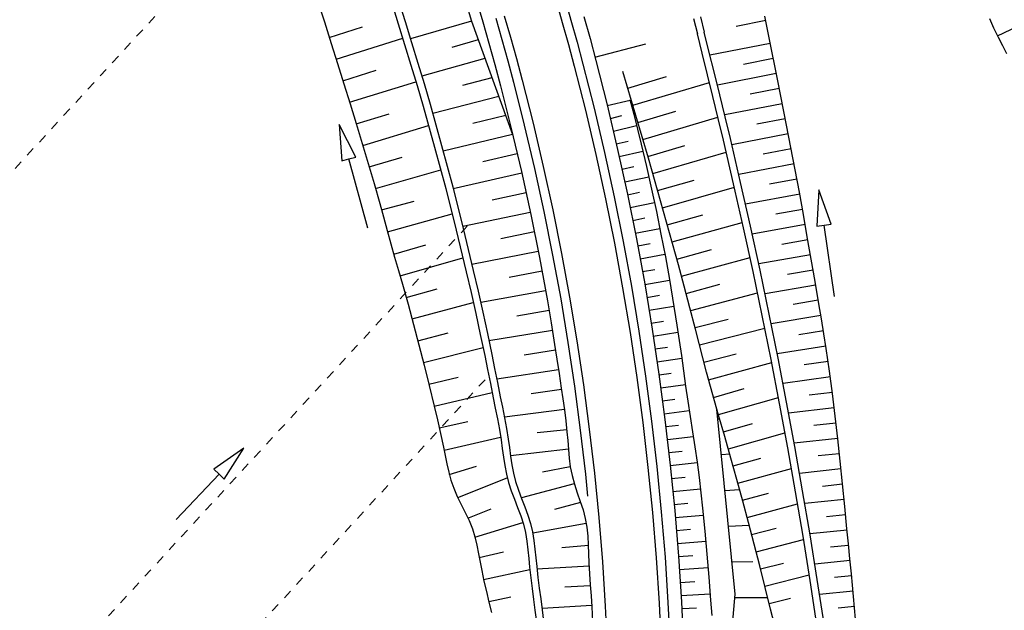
# Model space of a CAD drawing. Extents: x 446577 to 447216, y 443659 to 444842.
# Tile 154 of 177: x 446690 to 446745, y 444564 to 444596. Entities that reach past the tile are written whole.
import ezdxf

# ---------------------------------------------------------------- set-up
doc = ezdxf.new("R2010")
doc.units = 0
doc.header["$LTSCALE"] = 2
doc.header["$MEASUREMENT"] = 0
doc.linetypes.add('ACAD_ISO03W100', pattern=[0.5, 0.25, -0.25])
doc.linetypes.add('AUSGEZOGEN', pattern=[0])
for name, color, linetype in [('Bestand', 8, 'CONTINUOUS'), ('DB-Regenrückhaltebecken_Vorflutgra', 15, 'CONTINUOUS'), ('DB-vorhandene_Dränagen', 15, 'CONTINUOUS'), ('DB-Wegböschungen', 15, 'CONTINUOUS'), ('DB-Wege', 15, 'CONTINUOUS'), ('FBRTOP', 250, 'AUSGEZOGEN'), ('MULDE', 250, 'AUSGEZOGEN')]:
    doc.layers.add(name, color=color, linetype=linetype)

msp = doc.modelspace()

# ---------------------------------------------------------------- linework, layer by layer
at = {"layer": 'Bestand', "color": 253, "linetype": 'Continuous'}
for p, q in [((446728.68, 444574.235), (446728.778, 444574.245)), ((446728.877, 444572.245), (446729.34, 444572.283)), ((446729.074, 444570.255), (446729.886, 444570.305)), ((446729.27, 444568.264), (446730.418, 444568.313)), ((446729.467, 444566.274), (446730.633, 444566.301)), ((446729.629, 444564.284), (446731.454, 444564.291))]:
    msp.add_line(p, q, dxfattribs=at)
for points in [[(446729.645, 444564.472), (446728.627, 444574.77)], [(446728.581, 444552.282), (446729.645, 444564.472)]]:
    msp.add_lwpolyline(points, dxfattribs=at)
at = {"layer": 'DB-Regenrückhaltebecken_Vorflutgra', "linetype": 'Continuous'}
for p, q in [((446727.324, 444596.519), (446727.535, 444595.664)), ((446727.71, 444596.623), (446727.922, 444595.765)), ((446731.35, 444596.411), (446729.69, 444596.087)), ((446731.518, 444595.544), (446731.303, 444596.653)), ((446744.058, 444595.978), (446743.825, 444596.499)), ((446744.306, 444595.466), (446744.058, 444595.978)), ((446744.259, 444595.561), (446745.386, 444596.106)), ((446727.795, 444594.598), (446727.535, 444595.664)), ((446728.183, 444594.696), (446727.922, 444595.765)), ((446732.011, 444593.062), (446731.518, 444595.544)), ((446744.546, 444595.001), (446744.306, 444595.466)), ((446721.834, 444594.369), (446724.662, 444595.105)), ((446728.488, 444593.483), (446728.183, 444594.696)), ((446731.6, 444595.131), (446728.238, 444594.475)), ((446744.776, 444594.555), (446744.546, 444595.001)), ((446728.1, 444593.386), (446727.795, 444594.598)), ((446731.766, 444594.294), (446730.106, 444593.97)), ((446724.108, 444591.118), (446723.38, 444593.577)), ((446723.656, 444592.644), (446725.809, 444593.288)), ((446728.401, 444592.174), (446728.1, 444593.386)), ((446728.79, 444592.27), (446728.488, 444593.483)), ((446731.932, 444593.457), (446728.654, 444592.817)), ((446732.502, 444590.581), (446732.011, 444593.062)), ((446723.939, 444591.691), (446728.204, 444592.967)), ((446732.098, 444592.62), (446730.479, 444592.303)), ((446728.697, 444590.961), (446728.401, 444592.174)), ((446729.086, 444591.055), (446728.79, 444592.27)), ((446732.264, 444591.782), (446729.061, 444591.157)), ((446724.459, 444589.935), (446724.108, 444591.118)), ((446724.22, 444590.742), (446726.332, 444591.369)), ((446724.501, 444589.792), (446728.682, 444591.025)), ((446728.988, 444589.746), (446728.697, 444590.961)), ((446729.378, 444589.838), (446729.086, 444591.055)), ((446732.43, 444590.945), (446730.845, 444590.636)), ((446732.746, 444589.341), (446732.502, 444590.581)), ((446724.806, 444588.751), (446724.459, 444589.935)), ((446729.947, 444587.402), (446729.378, 444589.838)), ((446732.595, 444590.107), (446729.459, 444589.495)), ((446724.778, 444588.847), (446726.847, 444589.448)), ((446729.557, 444587.313), (446728.988, 444589.746)), ((446732.76, 444589.266), (446731.207, 444588.967)), ((446732.985, 444588.1), (446732.746, 444589.341)), ((446725.147, 444587.565), (446724.806, 444588.751)), ((446725.052, 444587.895), (446729.147, 444589.076)), ((446732.923, 444588.425), (446729.846, 444587.839)), ((446725.483, 444586.378), (446725.147, 444587.565)), ((446733.083, 444587.579), (446731.559, 444587.296)), ((446733.217, 444586.857), (446732.985, 444588.1)), ((446725.323, 444586.943), (446727.349, 444587.522)), ((446725.593, 444585.99), (446729.599, 444587.128)), ((446730.106, 444584.876), (446729.557, 444587.313)), ((446730.497, 444584.962), (446729.947, 444587.402)), ((446733.239, 444586.736), (446730.224, 444586.184)), ((446733.442, 444585.614), (446733.217, 444586.857)), ((446734.297, 444586.992), (446734.196, 444584.954)), ((446734.987, 444585.072), (446734.297, 444586.992)), ((446725.819, 444585.189), (446725.483, 444586.378)), ((446725.862, 444585.037), (446727.841, 444585.595)), ((446733.392, 444585.892), (446731.901, 444585.623)), ((446733.661, 444584.37), (446733.442, 444585.614)), ((446726.152, 444584), (446725.819, 444585.189)), ((446726.128, 444584.088), (446730.04, 444585.172)), ((446730.637, 444582.434), (446730.106, 444584.876)), ((446731.028, 444582.518), (446730.497, 444584.962)), ((446733.542, 444585.049), (446730.593, 444584.523)), ((446734.196, 444584.954), (446734.591, 444585.013)), ((446734.591, 444585.013), (446734.987, 444585.072)), ((446735.181, 444581.057), (446734.591, 444585.013)), ((446733.877, 444583.125), (446733.661, 444584.37)), ((446726.481, 444582.809), (446726.152, 444584)), ((446733.69, 444584.204), (446732.233, 444583.948)), ((446726.392, 444583.134), (446728.324, 444583.665)), ((446726.652, 444582.179), (446730.468, 444583.219)), ((446733.837, 444583.36), (446730.954, 444582.861)), ((446726.804, 444581.617), (446726.481, 444582.809)), ((446734.091, 444581.881), (446733.877, 444583.125)), ((446731.149, 444579.989), (446730.637, 444582.434)), ((446731.541, 444580.069), (446731.028, 444582.518)), ((446733.981, 444582.518), (446732.557, 444582.272)), ((446727.124, 444580.423), (446726.804, 444581.617)), ((446726.91, 444581.223), (446728.794, 444581.732)), ((446734.125, 444581.677), (446731.309, 444581.189)), ((446734.303, 444580.636), (446734.091, 444581.881)), ((446727.164, 444580.27), (446730.886, 444581.258)), ((446734.269, 444580.836), (446732.875, 444580.594)), ((446734.446, 444579.806), (446734.303, 444580.636)), ((446727.436, 444579.227), (446727.124, 444580.423)), ((446731.641, 444577.539), (446731.149, 444579.989)), ((446732.034, 444577.617), (446731.541, 444580.069)), ((446734.414, 444579.991), (446731.652, 444579.52)), ((446727.411, 444579.32), (446729.251, 444579.795)), ((446734.585, 444578.977), (446734.446, 444579.806)), ((446727.639, 444578.428), (446727.436, 444579.227)), ((446727.656, 444578.361), (446731.291, 444579.291)), ((446734.558, 444579.142), (446733.189, 444578.916)), ((446734.718, 444578.146), (446734.585, 444578.977)), ((446727.842, 444577.629), (446727.639, 444578.428)), ((446734.696, 444578.289), (446731.985, 444577.863)), ((446727.904, 444577.389), (446729.695, 444577.856)), ((446734.901, 444576.896), (446734.718, 444578.146)), ((446728.05, 444576.831), (446727.842, 444577.629)), ((446728.165, 444576.408), (446731.675, 444577.367)), ((446732.115, 444575.086), (446731.641, 444577.539)), ((446732.508, 444575.16), (446732.034, 444577.617)), ((446734.825, 444577.431), (446733.486, 444577.235)), ((446728.268, 444576.034), (446728.05, 444576.831)), ((446735.065, 444575.644), (446734.901, 444576.896)), ((446734.945, 444576.572), (446732.307, 444576.213)), ((446728.492, 444575.239), (446728.268, 444576.034)), ((446728.437, 444575.434), (446730.15, 444575.92)), ((446735.056, 444575.711), (446733.76, 444575.549)), ((446735.213, 444574.389), (446735.065, 444575.644)), ((446728.721, 444574.444), (446728.492, 444575.239)), ((446728.713, 444574.471), (446732.049, 444575.433)), ((446732.57, 444572.629), (446732.115, 444575.086)), ((446732.963, 444572.701), (446732.508, 444575.16)), ((446729.065, 444573.251), (446728.721, 444574.444)), ((446735.16, 444574.854), (446732.621, 444574.557)), ((446728.989, 444573.515), (446730.611, 444573.983)), ((446735.257, 444573.999), (446734.017, 444573.861)), ((446735.353, 444573.133), (446735.213, 444574.389)), ((446729.261, 444572.563), (446732.417, 444573.465)), ((446729.405, 444572.056), (446729.065, 444573.251)), ((446735.351, 444573.147), (446732.93, 444572.885)), ((446735.487, 444571.877), (446735.353, 444573.133)), ((446733.005, 444570.169), (446732.57, 444572.629)), ((446733.4, 444570.237), (446732.963, 444572.701)), ((446735.443, 444572.298), (446734.262, 444572.17)), ((446729.736, 444570.859), (446729.405, 444572.056)), ((446729.528, 444571.614), (446731.063, 444572.044)), ((446735.617, 444570.621), (446735.487, 444571.877)), ((446729.789, 444570.663), (446732.775, 444571.482)), ((446735.533, 444571.446), (446733.23, 444571.203)), ((446730.06, 444569.66), (446729.736, 444570.859)), ((446735.62, 444570.593), (446734.499, 444570.479)), ((446735.741, 444569.365), (446735.617, 444570.621)), ((446730.046, 444569.711), (446731.498, 444570.101)), ((446733.422, 444567.706), (446733.005, 444570.169)), ((446733.817, 444567.771), (446733.4, 444570.237)), ((446730.38, 444568.458), (446730.06, 444569.66)), ((446730.301, 444568.754), (446733.119, 444569.502)), ((446735.704, 444569.741), (446733.522, 444569.524)), ((446735.864, 444568.109), (446735.741, 444569.365)), ((446730.695, 444567.256), (446730.38, 444568.458)), ((446735.787, 444568.891), (446734.726, 444568.786)), ((446730.554, 444567.796), (446731.92, 444568.155)), ((446735.871, 444568.041), (446733.806, 444567.837)), ((446735.948, 444567.273), (446735.864, 444568.109)), ((446730.804, 444566.838), (446733.451, 444567.525)), ((446733.819, 444565.239), (446733.422, 444567.706)), ((446734.214, 444565.301), (446733.817, 444567.771)), ((446736.033, 444566.436), (446735.948, 444567.273)), ((446731.008, 444566.051), (446730.695, 444567.256)), ((446735.956, 444567.192), (446734.95, 444567.092)), ((446731.052, 444565.879), (446732.332, 444566.207)), ((446736.042, 444566.343), (446734.08, 444566.148)), ((446736.115, 444565.6), (446736.033, 444566.436)), ((446731.315, 444564.846), (446731.008, 444566.051)), ((446731.296, 444564.92), (446733.77, 444565.546)), ((446734.197, 444562.769), (446733.819, 444565.239)), ((446734.593, 444562.828), (446734.214, 444565.301)), ((446736.125, 444565.49), (446735.169, 444565.398)), ((446736.231, 444564.345), (446736.115, 444565.6)), ((446731.617, 444563.638), (446731.315, 444564.846)), ((446736.205, 444564.637), (446734.344, 444564.465)), ((446731.538, 444563.955), (446732.732, 444564.257)), ((446736.34, 444563.089), (446736.231, 444564.345)), ((446731.917, 444562.429), (446731.617, 444563.638)), ((446736.28, 444563.784), (446735.377, 444563.703))]:
    msp.add_line(p, q, dxfattribs=at)
at = {"layer": 'DB-vorhandene_Dränagen', "linetype": 'ACAD_ISO03W100'}
for p, q in [((446684.11, 444582.291), (446708.242, 444608.501)), ((446690.664, 444558.85), (446714.797, 444585.06)), ((446691.664, 444550.299), (446715.797, 444576.509))]:
    msp.add_line(p, q, dxfattribs=at)
at = {"layer": 'DB-vorhandene_Dränagen', "linetype": 'Continuous'}
for p, q in [((446702.269, 444572.608), (446700.602, 444571.434)), ((446701.182, 444570.883), (446702.269, 444572.608)), ((446698.5, 444568.64), (446700.892, 444571.158)), ((446700.602, 444571.434), (446700.892, 444571.158)), ((446700.892, 444571.158), (446701.182, 444570.883))]:
    msp.add_line(p, q, dxfattribs=at)
at = {"layer": 'DB-Wegböschungen', "linetype": 'Continuous'}
for p, q in [((446710.136, 444598.625), (446710.873, 444596.236)), ((446710.519, 444598.738), (446711.257, 444596.349)), ((446706.38, 444597.52), (446706.76, 444596.329)), ((446715.237, 444597.519), (446715.582, 444596.336)), ((446714.661, 444597.35), (446714.947, 444596.372)), ((446711.257, 444596.349), (446711.614, 444595.196)), ((446714.947, 444596.372), (446711.555, 444595.388)), ((446714.947, 444596.372), (446714.947, 444596.372)), ((446714.947, 444596.372), (446714.947, 444596.372)), ((446714.947, 444596.372), (446717.246, 444590.074)), ((446715.582, 444596.336), (446715.921, 444595.15)), ((446721.217, 444596.636), (446721.556, 444595.409)), ((446706.76, 444596.329), (446707.136, 444595.137)), ((446707.032, 444595.468), (446708.89, 444596.054)), ((446710.873, 444596.236), (446711.23, 444595.085)), ((446707.411, 444594.268), (446711.124, 444595.428)), ((446715.326, 444595.332), (446713.853, 444594.91)), ((446721.556, 444595.409), (446721.884, 444594.179)), ((446707.136, 444595.137), (446707.492, 444594.011)), ((446711.23, 444595.085), (446711.583, 444593.933)), ((446711.614, 444595.196), (446711.968, 444594.042)), ((446715.921, 444595.15), (446716.248, 444593.968)), ((446715.707, 444594.29), (446712.186, 444593.315)), ((446721.884, 444594.179), (446722.51, 444591.712)), ((446707.492, 444594.011), (446707.847, 444592.885)), ((446707.791, 444593.063), (446709.643, 444593.642)), ((446711.583, 444593.933), (446711.924, 444592.793)), ((446711.968, 444594.042), (446712.31, 444592.898)), ((446716.248, 444593.968), (446716.564, 444592.782)), ((446716.094, 444593.229), (446714.458, 444592.795)), ((446707.847, 444592.885), (446708.193, 444591.78)), ((446708.167, 444591.863), (446711.861, 444593.006)), ((446711.924, 444592.793), (446712.257, 444591.651)), ((446712.31, 444592.898), (446712.644, 444591.752)), ((446716.564, 444592.782), (446717.168, 444590.403)), ((446716.477, 444592.18), (446712.793, 444591.23)), ((446722.519, 444591.676), (446723.79, 444591.984)), ((446723.78, 444592.023), (446723.993, 444591.194)), ((446708.193, 444591.78), (446708.535, 444590.673)), ((446712.257, 444591.651), (446712.902, 444589.359)), ((446712.644, 444591.752), (446713.291, 444589.454)), ((446722.51, 444591.712), (446723.095, 444589.234)), ((446708.539, 444590.661), (446710.378, 444591.225)), ((446716.86, 444591.13), (446715.034, 444590.673)), ((446722.69, 444590.966), (446723.331, 444591.122)), ((446723.993, 444591.194), (446724.204, 444590.364)), ((446708.508, 444588.812), (446707.589, 444590.632)), ((446707.589, 444590.632), (446707.737, 444588.598)), ((446708.535, 444590.673), (446708.874, 444589.564)), ((446708.904, 444589.462), (446712.566, 444590.564)), ((446717.168, 444590.403), (446717.732, 444588.015)), ((446722.858, 444590.258), (446724.153, 444590.566)), ((446724.204, 444590.364), (446724.41, 444589.533)), ((446717.248, 444590.075), (446713.375, 444589.142)), ((446708.874, 444589.564), (446709.207, 444588.454)), ((446712.902, 444589.359), (446713.518, 444587.057)), ((446713.291, 444589.454), (446713.908, 444587.146)), ((446723.022, 444589.549), (446723.677, 444589.702)), ((446723.095, 444589.234), (446723.639, 444586.747)), ((446724.41, 444589.533), (446724.704, 444588.283)), ((446707.737, 444588.598), (446708.122, 444588.705)), ((446708.122, 444588.705), (446708.508, 444588.812)), ((446709.189, 444584.85), (446708.122, 444588.705)), ((446709.263, 444588.262), (446711.086, 444588.799)), ((446717.506, 444588.991), (446715.582, 444588.542)), ((446723.183, 444588.842), (446724.504, 444589.14)), ((446709.207, 444588.454), (446709.533, 444587.34)), ((446723.341, 444588.132), (446724.006, 444588.279)), ((446724.704, 444588.283), (446724.983, 444587.029)), ((446709.611, 444587.069), (446713.243, 444588.097)), ((446717.756, 444587.906), (446713.935, 444587.043)), ((446717.732, 444588.015), (446718.256, 444585.617)), ((446723.495, 444587.423), (446724.833, 444587.71)), ((446709.533, 444587.34), (446709.848, 444586.223)), ((446713.518, 444587.057), (446714.105, 444584.746)), ((446713.908, 444587.146), (446714.497, 444584.829)), ((446724.983, 444587.029), (446725.252, 444585.773)), ((446717.998, 444586.819), (446716.102, 444586.405)), ((446723.639, 444586.747), (446724.141, 444584.251)), ((446723.646, 444586.712), (446724.319, 444586.853)), ((446709.848, 444586.223), (446710.052, 444585.476)), ((446709.946, 444585.867), (446711.757, 444586.364)), ((446723.793, 444585.999), (446725.145, 444586.277)), ((446710.052, 444585.476), (446710.254, 444584.728)), ((446710.277, 444584.643), (446713.881, 444585.642)), ((446718.232, 444585.731), (446714.47, 444584.937)), ((446718.256, 444585.617), (446718.74, 444583.211)), ((446723.937, 444585.286), (446724.616, 444585.423)), ((446725.252, 444585.773), (446725.508, 444584.514)), ((446714.497, 444584.829), (446715.056, 444582.502)), ((446724.078, 444584.572), (446725.442, 444584.842)), ((446710.254, 444584.728), (446710.46, 444583.982)), ((446714.105, 444584.746), (446714.663, 444582.427)), ((446718.457, 444584.64), (446716.593, 444584.261)), ((446725.508, 444584.514), (446725.752, 444583.253)), ((446710.46, 444583.982), (446710.675, 444583.235)), ((446710.624, 444583.412), (446712.403, 444583.921)), ((446724.141, 444584.251), (446724.601, 444581.747)), ((446724.215, 444583.86), (446724.9, 444583.99)), ((446710.675, 444583.235), (446710.894, 444582.489)), ((446710.981, 444582.195), (446714.48, 444583.206)), ((446718.674, 444583.548), (446714.98, 444582.824)), ((446718.74, 444583.211), (446718.967, 444582.005)), ((446724.349, 444583.145), (446725.724, 444583.401)), ((446725.752, 444583.253), (446725.982, 444581.989)), ((446710.894, 444582.489), (446711.112, 444581.743)), ((446714.663, 444582.427), (446714.931, 444581.263)), ((446715.056, 444582.502), (446715.325, 444581.336)), ((446718.883, 444582.455), (446717.055, 444582.11)), ((446724.479, 444582.431), (446725.169, 444582.555)), ((446711.112, 444581.743), (446711.427, 444580.619)), ((446718.967, 444582.005), (446719.184, 444580.798)), ((446724.601, 444581.747), (446725.02, 444579.236)), ((446724.607, 444581.715), (446725.988, 444581.956)), ((446725.982, 444581.989), (446726.398, 444579.454)), ((446711.323, 444580.995), (446713.047, 444581.478)), ((446714.931, 444581.263), (446715.192, 444580.098)), ((446715.325, 444581.336), (446715.586, 444580.167)), ((446719.084, 444581.359), (446715.467, 444580.706)), ((446724.73, 444580.998), (446725.421, 444581.116)), ((446711.427, 444580.619), (446711.731, 444579.492)), ((446711.65, 444579.796), (446715.057, 444580.708)), ((446719.184, 444580.798), (446719.391, 444579.588)), ((446724.85, 444580.28), (446726.232, 444580.511)), ((446715.192, 444580.098), (446715.447, 444578.931)), ((446715.586, 444580.167), (446715.841, 444578.996)), ((446719.277, 444580.263), (446717.489, 444579.954)), ((446711.731, 444579.492), (446712.029, 444578.361)), ((446719.391, 444579.588), (446719.587, 444578.377)), ((446724.967, 444579.562), (446725.657, 444579.675)), ((446726.398, 444579.454), (446726.523, 444578.607)), ((446711.969, 444578.589), (446713.651, 444579.024)), ((446715.447, 444578.931), (446715.692, 444577.761)), ((446715.841, 444578.996), (446716.087, 444577.823)), ((446719.462, 444579.161), (446715.928, 444578.586)), ((446725.02, 444579.236), (446725.396, 444576.718)), ((446725.08, 444578.846), (446726.457, 444579.06)), ((446712.029, 444578.361), (446712.317, 444577.227)), ((446719.587, 444578.377), (446719.71, 444577.568)), ((446726.523, 444578.607), (446726.644, 444577.759)), ((446712.279, 444577.38), (446715.599, 444578.208)), ((446715.692, 444577.761), (446715.85, 444576.979)), ((446716.087, 444577.823), (446716.245, 444577.039)), ((446719.636, 444578.061), (446717.892, 444577.791)), ((446725.19, 444578.126), (446725.876, 444578.231)), ((446726.644, 444577.759), (446726.763, 444576.911)), ((446712.317, 444577.227), (446712.597, 444576.089)), ((446719.71, 444577.568), (446719.83, 444576.759)), ((446725.297, 444577.409), (446726.666, 444577.607)), ((446715.85, 444576.979), (446716.005, 444576.197)), ((446716.245, 444577.039), (446716.401, 444576.255)), ((446719.8, 444576.964), (446716.362, 444576.45)), ((446719.83, 444576.759), (446719.95, 444575.95)), ((446725.396, 444576.718), (446725.731, 444574.195)), ((446725.4, 444576.689), (446726.084, 444576.785)), ((446726.763, 444576.911), (446726.882, 444576.063)), ((446712.579, 444576.163), (446714.216, 444576.561)), ((446712.597, 444576.089), (446712.872, 444574.951)), ((446716.005, 444576.197), (446716.162, 444575.415)), ((446716.401, 444576.255), (446716.558, 444575.471)), ((446725.5, 444575.968), (446726.869, 444576.155)), ((446726.882, 444576.063), (446727.004, 444575.215)), ((446712.874, 444574.945), (446716.103, 444575.709)), ((446719.962, 444575.872), (446718.27, 444575.624)), ((446719.95, 444575.95), (446720.042, 444575.344)), ((446712.872, 444574.951), (446713.056, 444574.191)), ((446716.162, 444575.415), (446716.281, 444574.829)), ((446716.558, 444575.471), (446716.677, 444574.883)), ((446720.042, 444575.344), (446720.13, 444574.737)), ((446725.596, 444575.247), (446726.284, 444575.338)), ((446727.004, 444575.215), (446727.13, 444574.368)), ((446716.281, 444574.829), (446716.397, 444574.242)), ((446716.677, 444574.883), (446716.794, 444574.295)), ((446720.127, 444574.758), (446716.788, 444574.322)), ((446720.13, 444574.737), (446720.209, 444574.128)), ((446725.689, 444574.525), (446727.079, 444574.704)), ((446713.056, 444574.191), (446713.233, 444573.43)), ((446713.163, 444573.736), (446714.76, 444574.094)), ((446716.397, 444574.242), (446716.506, 444573.653)), ((446716.794, 444574.295), (446716.903, 444573.704)), ((446720.209, 444574.128), (446720.273, 444573.517)), ((446725.731, 444574.195), (446726.024, 444571.666)), ((446725.778, 444573.806), (446726.485, 444573.891)), ((446727.13, 444574.368), (446727.263, 444573.521)), ((446713.233, 444573.43), (446713.398, 444572.664)), ((446716.506, 444573.653), (446716.602, 444573.061)), ((446716.903, 444573.704), (446716.999, 444573.111)), ((446720.262, 444573.63), (446718.618, 444573.452)), ((446720.273, 444573.517), (446720.313, 444573.026)), ((446727.263, 444573.521), (446727.396, 444572.674)), ((446713.431, 444572.497), (446716.579, 444573.213)), ((446716.602, 444573.061), (446716.669, 444572.585)), ((446716.999, 444573.111), (446717.066, 444572.633)), ((446720.313, 444573.026), (446720.35, 444572.534)), ((446725.864, 444573.083), (446727.306, 444573.253)), ((446713.398, 444572.664), (446713.49, 444572.198)), ((446713.49, 444572.198), (446713.584, 444571.733)), ((446716.669, 444572.585), (446716.734, 444572.108)), ((446717.066, 444572.633), (446717.131, 444572.155)), ((446720.349, 444572.548), (446717.129, 444572.169)), ((446720.35, 444572.534), (446720.396, 444572.045)), ((446725.947, 444572.363), (446726.683, 444572.444)), ((446727.396, 444572.674), (446727.52, 444571.826)), ((446713.584, 444571.733), (446713.688, 444571.272)), ((446716.734, 444572.108), (446716.807, 444571.633)), ((446717.131, 444572.155), (446717.204, 444571.678)), ((446717.204, 444571.678), (446717.294, 444571.207)), ((446720.396, 444572.045), (446720.46, 444571.559)), ((446726.024, 444571.666), (446726.274, 444569.132)), ((446726.026, 444571.64), (446727.523, 444571.799)), ((446727.52, 444571.826), (446727.63, 444570.976)), ((446713.688, 444571.272), (446713.812, 444570.817)), ((446713.72, 444571.146), (446715.23, 444571.61)), ((446716.807, 444571.633), (446716.896, 444571.163)), ((446716.896, 444571.163), (446717.013, 444570.699)), ((446717.294, 444571.207), (446717.411, 444570.742)), ((446720.46, 444571.561), (446718.903, 444571.275)), ((446720.46, 444571.559), (446720.555, 444571.079)), ((446713.812, 444570.817), (446713.963, 444570.372)), ((446714.187, 444569.856), (446716.947, 444570.947)), ((446717.013, 444570.699), (446717.166, 444570.23)), ((446717.411, 444570.742), (446717.564, 444570.271)), ((446720.68, 444570.624), (446717.731, 444569.831)), ((446720.555, 444571.079), (446720.689, 444570.597)), ((446720.689, 444570.597), (446720.847, 444570.119)), ((446726.102, 444570.916), (446726.86, 444570.994)), ((446727.63, 444570.976), (446727.728, 444570.124)), ((446713.963, 444570.372), (446714.159, 444569.915)), ((446717.166, 444570.23), (446717.342, 444569.766)), ((446717.564, 444570.271), (446717.74, 444569.806)), ((446720.847, 444570.119), (446721.012, 444569.643)), ((446726.174, 444570.192), (446727.703, 444570.344)), ((446727.728, 444570.124), (446727.819, 444569.272)), ((446714.159, 444569.915), (446714.378, 444569.467)), ((446714.378, 444569.467), (446714.603, 444569.021)), ((446717.342, 444569.766), (446717.525, 444569.304)), ((446717.74, 444569.806), (446717.923, 444569.343)), ((446721.032, 444569.585), (446719.577, 444569.193)), ((446721.012, 444569.643), (446721.167, 444569.165)), ((446726.243, 444569.468), (446727.013, 444569.541)), ((446714.603, 444569.021), (446714.819, 444568.572)), ((446714.757, 444568.705), (446716.051, 444569.233)), ((446717.525, 444569.304), (446717.698, 444568.84)), ((446717.923, 444569.343), (446718.096, 444568.878)), ((446721.167, 444569.165), (446721.294, 444568.682)), ((446726.274, 444569.132), (446726.482, 444566.595)), ((446727.819, 444569.272), (446727.948, 444567.992)), ((446714.819, 444568.572), (446715.006, 444568.113)), ((446715.15, 444567.652), (446717.818, 444568.466)), ((446717.698, 444568.84), (446717.846, 444568.37)), ((446717.846, 444568.37), (446717.955, 444567.903)), ((446718.096, 444568.878), (446718.244, 444568.406)), ((446718.244, 444568.406), (446718.353, 444567.938)), ((446721.347, 444568.408), (446718.366, 444567.869)), ((446721.294, 444568.682), (446721.379, 444568.2)), ((446726.308, 444568.746), (446727.859, 444568.883)), ((446715.006, 444568.113), (446715.148, 444567.662)), ((446717.955, 444567.903), (446718.034, 444567.428)), ((446718.353, 444567.938), (446718.432, 444567.462)), ((446721.379, 444568.2), (446721.431, 444567.711)), ((446726.37, 444568.021), (446727.151, 444568.087)), ((446727.948, 444567.992), (446728.067, 444566.712)), ((446715.148, 444567.662), (446715.26, 444567.199)), ((446718.034, 444567.428), (446718.093, 444566.949)), ((446718.432, 444567.462), (446718.492, 444566.981)), ((446721.431, 444567.711), (446721.461, 444567.218)), ((446726.428, 444567.298), (446728.002, 444567.421)), ((446715.26, 444567.199), (446715.352, 444566.731)), ((446715.352, 444566.731), (446715.437, 444566.259)), ((446715.39, 444566.52), (446716.731, 444566.826)), ((446718.093, 444566.949), (446718.141, 444566.466)), ((446718.492, 444566.981), (446718.54, 444566.497)), ((446721.463, 444567.18), (446719.98, 444567.053)), ((446721.461, 444567.218), (446721.479, 444566.723)), ((446721.479, 444566.723), (446721.496, 444566.228)), ((446715.437, 444566.259), (446715.524, 444565.788)), ((446718.141, 444566.466), (446718.189, 444565.984)), ((446718.54, 444566.497), (446718.588, 444566.014)), ((446721.496, 444566.228), (446721.527, 444565.611)), ((446726.482, 444566.595), (446726.648, 444564.055)), ((446726.484, 444566.573), (446727.276, 444566.632)), ((446728.067, 444566.712), (446728.175, 444565.43)), ((446715.524, 444565.788), (446715.65, 444565.2)), ((446715.628, 444565.298), (446718.203, 444565.851)), ((446718.189, 444565.984), (446718.257, 444565.383)), ((446718.588, 444566.014), (446718.656, 444565.411)), ((446721.504, 444566.034), (446718.602, 444565.877)), ((446726.535, 444565.85), (446728.132, 444565.958)), ((446715.65, 444565.2), (446715.788, 444564.617)), ((446718.257, 444565.383), (446718.334, 444564.785)), ((446718.656, 444565.411), (446718.733, 444564.811)), ((446721.527, 444565.611), (446721.568, 444564.997)), ((446726.583, 444565.124), (446727.387, 444565.176)), ((446728.175, 444565.43), (446728.273, 444564.147)), ((446715.788, 444564.617), (446715.928, 444564.035)), ((446718.334, 444564.785), (446718.414, 444564.188)), ((446718.733, 444564.811), (446718.813, 444564.212)), ((446721.571, 444564.95), (446720.155, 444564.861)), ((446721.568, 444564.997), (446721.613, 444564.384)), ((446715.922, 444564.064), (446717.14, 444564.329)), ((446715.928, 444564.035), (446716.063, 444563.452)), ((446718.414, 444564.188), (446718.492, 444563.59)), ((446718.813, 444564.212), (446718.891, 444563.613)), ((446721.613, 444564.384), (446721.656, 444563.771)), ((446726.627, 444564.401), (446728.248, 444564.494)), ((446726.648, 444564.055), (446726.771, 444561.512)), ((446728.273, 444564.147), (446728.334, 444563.291)), ((446718.492, 444563.59), (446718.588, 444562.791)), ((446721.65, 444563.853), (446718.883, 444563.679)), ((446718.891, 444563.613), (446718.987, 444562.812)), ((446721.656, 444563.771), (446721.704, 444562.952)), ((446726.669, 444563.674), (446727.485, 444563.718))]:
    msp.add_line(p, q, dxfattribs=at)
at = {"layer": 'DB-Wege', "linetype": 'Continuous'}
for p, q in [((446719.667, 444597.509), (446720.013, 444596.298)), ((446720.147, 444597.648), (446720.494, 444596.434)), ((446716.303, 444596.542), (446716.643, 444595.353)), ((446716.783, 444596.681), (446717.125, 444595.488)), ((446720.494, 444596.434), (446720.832, 444595.213)), ((446720.013, 444596.298), (446720.349, 444595.082)), ((446716.643, 444595.353), (446716.972, 444594.164)), ((446717.125, 444595.488), (446717.454, 444594.295)), ((446720.349, 444595.082), (446720.675, 444593.862)), ((446720.832, 444595.213), (446721.159, 444593.988)), ((446716.972, 444594.164), (446717.289, 444592.974)), ((446717.454, 444594.295), (446717.773, 444593.1)), ((446720.675, 444593.862), (446721.296, 444591.414)), ((446721.159, 444593.988), (446721.782, 444591.533)), ((446717.773, 444593.1), (446718.382, 444590.701)), ((446717.289, 444592.974), (446717.896, 444590.582)), ((446721.296, 444591.414), (446721.876, 444588.957)), ((446721.782, 444591.533), (446722.364, 444589.068)), ((446717.896, 444590.582), (446718.463, 444588.181)), ((446718.382, 444590.701), (446718.951, 444588.292)), ((446721.876, 444588.957), (446722.415, 444586.49)), ((446722.364, 444589.068), (446722.905, 444586.593)), ((446718.463, 444588.181), (446718.99, 444585.771)), ((446718.951, 444588.292), (446719.479, 444585.874)), ((446722.415, 444586.49), (446722.913, 444584.015)), ((446722.905, 444586.593), (446723.404, 444584.109)), ((446718.99, 444585.771), (446719.476, 444583.353)), ((446719.479, 444585.874), (446719.967, 444583.448)), ((446722.913, 444584.015), (446723.37, 444581.531)), ((446723.404, 444584.109), (446723.862, 444581.618)), ((446719.476, 444583.353), (446719.922, 444580.927)), ((446719.967, 444583.448), (446720.415, 444581.014)), ((446723.37, 444581.531), (446723.785, 444579.041)), ((446723.862, 444581.618), (446724.279, 444579.119)), ((446720.415, 444581.014), (446720.822, 444578.572)), ((446719.922, 444580.927), (446720.328, 444578.494)), ((446723.785, 444579.041), (446724.159, 444576.544)), ((446724.279, 444579.119), (446724.654, 444576.614)), ((446720.328, 444578.494), (446720.693, 444576.055)), ((446720.822, 444578.572), (446721.188, 444576.125)), ((446724.654, 444576.614), (446724.987, 444574.102)), ((446720.693, 444576.055), (446721.017, 444573.609)), ((446721.188, 444576.125), (446721.513, 444573.671)), ((446724.159, 444576.544), (446724.491, 444574.041)), ((446724.491, 444574.041), (446724.781, 444571.532)), ((446724.987, 444574.102), (446725.278, 444571.586)), ((446721.017, 444573.609), (446721.301, 444571.159)), ((446721.513, 444573.671), (446721.798, 444571.212)), ((446721.301, 444571.159), (446721.422, 444569.932)), ((446721.798, 444571.212), (446722.041, 444568.75)), ((446724.781, 444571.532), (446725.029, 444569.02)), ((446725.278, 444571.586), (446725.527, 444569.065)), ((446725.029, 444569.02), (446725.236, 444566.503)), ((446725.527, 444569.065), (446725.734, 444566.54)), ((446722.041, 444568.75), (446722.244, 444566.283)), ((446722.244, 444566.283), (446722.405, 444563.813)), ((446725.236, 444566.503), (446725.4, 444563.984)), ((446725.734, 444566.54), (446725.899, 444564.012)), ((446725.4, 444563.984), (446725.522, 444561.462)), ((446725.899, 444564.012), (446726.022, 444561.482)), ((446722.405, 444563.813), (446722.525, 444561.341))]:
    msp.add_line(p, q, dxfattribs=at)
at = {"layer": 'FBRTOP', "color": 0, "const_width": 0.5}
msp.add_lwpolyline([(446833.755, 444484.975, -0.000083), (446837.963, 444455.179, -0.000176), (446839.935, 444441.166, -0.000011), (446846.01, 444397.876, 0.000067), (446846.968, 444391.053, 0.001727), (446849.892, 444370.762, 0.00123), (446854.165, 444342.303, 0.004209), (446857.404, 444322.222, 0.002979), (446862.388, 444293.915, 0.003153), (446866.566, 444271.777, 0.002691), (446871.765, 444245.898, 0.003085)], format="xyb", dxfattribs=at)
at = {"layer": 'MULDE'}
msp.add_lwpolyline([(446846.122, 444528.372, -0.003275), (446849.776, 444503.541, -0.000858), (446851.281, 444492.919, -0.000016), (446856.912, 444452.68, 0.000072), (446858.152, 444443.823, 0.000546), (446864.602, 444398.178, 0.00545), (446865.299, 444393.636, 0.003136), (446867.372, 444381.527, -0.001035), (446873.816, 444344.812, -0.000041), (446876.48, 444329.437, 0.000112), (446877.455, 444323.814, 0.000693), (446877.962, 444320.923, 0.000079), (446882.464, 444295.439, 0.001596), (446888.309, 444262.995, 0.003343)], format="xyb", dxfattribs=at)

doc.saveas('drawing.dxf')
